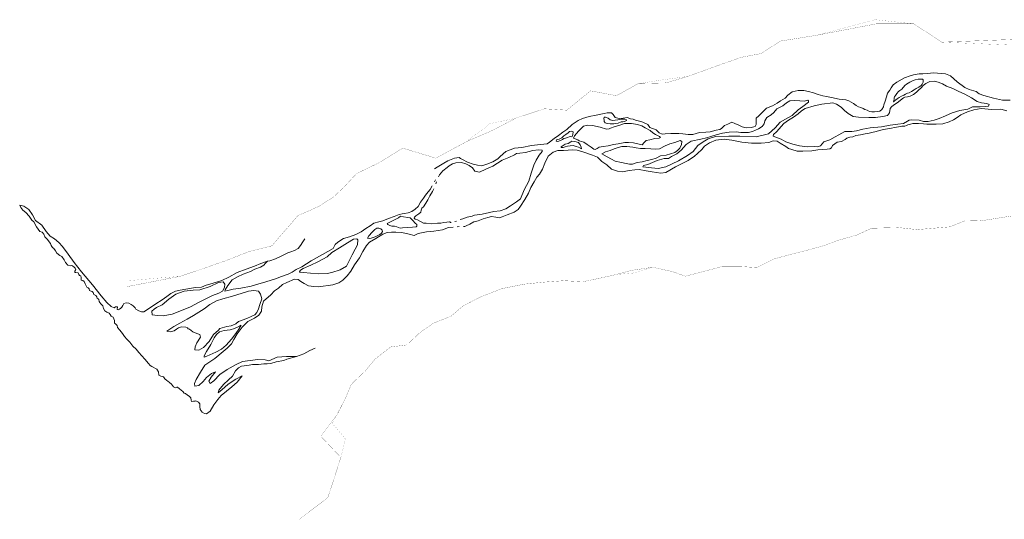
# Model space of a CAD drawing. Header units: metres. Extents: x 347609 to 404409, y 8547781 to 8605413.
# Tile 1 of 40: x 347609 to 350460, y 8547781 to 8549228. Entities that reach past the tile are written whole.
import ezdxf

# ---------------------------------------------------------------- set-up
doc = ezdxf.new("R2010")
doc.units = ezdxf.units.M
doc.layers.add('01. RIO', color=7, linetype='Continuous', lineweight=5, true_color=0x2776bb)
doc.layers.add('02. FAJA MARGINAL', color=5, linetype='Continuous', lineweight=0)
doc.layers.add('PREDIOS INSCRITOS EN LA BASE GRAFICA REGISTRAL (HUAURA) NOMBRE', color=7, linetype='Continuous', true_color=0xfffff0)

# ---------------------------------------------------------------- blocks, each defined once
blk = doc.blocks.new('REIORORI')
at = {"layer": '01. RIO', "color": 152, "lineweight": 15, "true_color": 0x2776bb, "flags": 128}
for points in [[(350476.5, 8548995.1), (350454.9, 8548995.1), (350428.6, 8549000.8), (350401.1, 8549008.1), (350386.7, 8549012.9), (350378.6, 8549019.7), (350358.3, 8549025.7), (350345.8, 8549031.7), (350323, 8549048.4), (350303.8, 8549065.4), (350290, 8549071.7), (350255.1, 8549074.4), (350237.2, 8549072.1), (350224.4, 8549071.3), (350213.3, 8549071), (350197.3, 8549068.5), (350187.8, 8549065.8), (350171.3, 8549059.3), (350149, 8549047.4), (350138.5, 8549039), (350132.7, 8549030.8), (350128.3, 8549024), (350122, 8549015.5), (350118.4, 8549004.8), (350114.7, 8548991.7), (350110.7, 8548981.4), (350109.7, 8548975.4), (350104.9, 8548968.2), (350099.8, 8548963.3), (350093, 8548961.7), (350084.1, 8548961.1), (350076.2, 8548961.6), (350069.7, 8548962.6), (350062.4, 8548966), (350056.4, 8548968.4), (350051.7, 8548970.6), (350044.5, 8548973.6), (350037.7, 8548975.5), (350030.6, 8548979.8), (350022.9, 8548985), (350009.9, 8548992.7), (350001.3, 8548996.1), (349982.2, 8548998.3), (349959.6, 8549002.9), (349945.1, 8549005.4), (349934.9, 8549008), (349921.1, 8549011.1), (349907.8, 8549016), (349893, 8549020.3), (349879.6, 8549023.3), (349862.9, 8549023), (349845.3, 8549019.2), (349833.2, 8549009), (349825.2, 8549000.7), (349811.9, 8548992.7), (349801.8, 8548985.9), (349788.7, 8548978.4), (349771.6, 8548971.6), (349749.6, 8548949.3), (349741.4, 8548942.5), (349741.3, 8548930.8), (349741.8, 8548924.3), (349738.2, 8548918.9), (349727, 8548915.5), (349712.4, 8548914.5), (349701.3, 8548917.3), (349691.3, 8548922.1), (349679.7, 8548927.2), (349670.6, 8548930.9), (349659.2, 8548925.8), (349649.7, 8548921.7), (349641, 8548913.2), (349636.6, 8548910.2), (349625.9, 8548907.6), (349608.2, 8548903.7), (349596, 8548902.7), (349577.4, 8548901.5), (349558, 8548895.5), (349544.1, 8548895.2), (349529.3, 8548897.1), (349517.1, 8548898.2), (349493.9, 8548898.5), (349477.5, 8548897.4), (349468.8, 8548896.6), (349460.9, 8548900.1), (349451.8, 8548908.9), (349433.4, 8548915.9), (349427.3, 8548924.7), (349413.6, 8548931.2), (349403.2, 8548934.5), (349392.5, 8548937), (349385.7, 8548940.3), (349378, 8548940.8), (349374.2, 8548941.9), (349368.5, 8548944.6), (349356.7, 8548943), (349344.9, 8548942.2), (349333.4, 8548944.9), (349326.9, 8548953.9), (349323, 8548958.3), (349309.6, 8548958.6), (349301.4, 8548955.9), (349278.1, 8548951.8), (349257.9, 8548947.8), (349238.7, 8548942.3), (349226.5, 8548936), (349208.5, 8548924.8), (349193.1, 8548910.3), (349182.1, 8548902.1), (349169, 8548892.7), (349156.3, 8548883.9), (349143.2, 8548873.5), (349136, 8548868.2), (349116.7, 8548866.4), (349091.2, 8548863.8), (349062.7, 8548857.6), (349041.2, 8548855.5), (349016.6, 8548846.7), (348999.9, 8548831.8), (348993.3, 8548824.7), (348978.8, 8548816.8), (348961.7, 8548809.4), (348947.2, 8548805), (348934.9, 8548806.7), (348922.2, 8548809.4), (348905.1, 8548815.5), (348890.7, 8548823), (348885.5, 8548826.1), (348881.9, 8548829.1), (348868.1, 8548826.9), (348848.2, 8548818.9), (348836.9, 8548812), (348817.9, 8548800.7), (348810.1, 8548796)], [(350467.6, 8548964.5), (350450.3, 8548968.7), (350423.6, 8548967.6), (350392.9, 8548970.4), (350372.1, 8548967), (350353.1, 8548961.2), (350334.2, 8548952.5), (350323.8, 8548945), (350312.7, 8548938.1), (350299.9, 8548931.9), (350281.5, 8548926.7), (350262.8, 8548925.5), (350235.5, 8548925), (350226.3, 8548926.7), (350211.1, 8548927.3), (350195.2, 8548926.9), (350188.2, 8548925.7), (350181, 8548923.3), (350176.4, 8548921.5), (350172.1, 8548920.1), (350163.3, 8548919.8), (350153.9, 8548917.7), (350142.4, 8548916.1), (350133.1, 8548914.3), (350121.9, 8548912.4), (350110.2, 8548910.1), (350098.2, 8548907.5), (350089.3, 8548904.6), (350076.7, 8548901.6), (350069, 8548899.7), (350056.8, 8548897.2), (350043.4, 8548894.8), (350029.7, 8548892.2), (350021.5, 8548888.7), (350012.6, 8548887.5), (350003.9, 8548885), (349999.5, 8548881.2), (349988.8, 8548875), (349975.6, 8548873.1), (349962.1, 8548863.2), (349959.5, 8548857.1), (349955.1, 8548853.7), (349947.3, 8548852.9), (349920.3, 8548851.4), (349902.9, 8548848.6), (349876.2, 8548847.5), (349859.9, 8548847.5), (349844.5, 8548852), (349834.7, 8548854.5), (349827.1, 8548860.4), (349811.1, 8548870.2), (349801.8, 8548876.4), (349790.8, 8548877), (349778.2, 8548872.8), (349756.2, 8548870.3), (349727.8, 8548870.3), (349700.3, 8548873.6), (349670.5, 8548879), (349648.9, 8548882.4), (349624.9, 8548879.3), (349606.7, 8548871.4), (349591.5, 8548861.8), (349584.2, 8548852), (349571.8, 8548840), (349562.8, 8548832.9), (349544.3, 8548820.5), (349508.2, 8548801.7), (349480.1, 8548785.6), (349465.7, 8548783.1), (349440, 8548787), (349422.9, 8548790.1), (349403.1, 8548794.6), (349390.3, 8548793.5), (349373.4, 8548791.5), (349354.5, 8548787.5), (349339.9, 8548789.2), (349322.7, 8548795.1), (349309.2, 8548807.5), (349294.8, 8548817.7), (349281.8, 8548830.3), (349268, 8548835.7), (349242.7, 8548844.4), (349223.5, 8548850.1), (349210.2, 8548851.5), (349183.8, 8548849.2), (349167.4, 8548849.2), (349153.6, 8548844.7), (349139.2, 8548833.2), (349129.1, 8548812.6), (349122.9, 8548795.5), (349113.6, 8548780.3), (349106.8, 8548771.5), (349098.8, 8548758.2), (349089.3, 8548742.4), (349082.1, 8548725.8), (349071.7, 8548706.9), (349058.6, 8548687.5), (349051.9, 8548678), (349041.1, 8548670.8), (349020.8, 8548663.2), (349005.5, 8548657.3), (348997.3, 8548653.9), (348987.6, 8548656.2), (348975, 8548657.6), (348964.2, 8548655.4), (348951.2, 8548651.6), (348936.9, 8548645.7), (348924.3, 8548642.3), (348912.3, 8548635.4), (348902, 8548630.7), (348897.6, 8548628.7), (348893.9, 8548629.1)], [(348821.5, 8548772.8), (348824.9, 8548779), (348834.5, 8548789.8), (348847.1, 8548800.3), (348852.1, 8548805.2), (348862.5, 8548810.1), (348871.5, 8548813.8), (348888.1, 8548814.7), (348901.1, 8548810.1), (348910.6, 8548806.1), (348919.6, 8548799.3), (348926.4, 8548789.2), (348940.6, 8548786.4), (348958.5, 8548795.3), (348979.4, 8548803.9), (349005.7, 8548821.3), (349025.7, 8548829.3), (349042.1, 8548836.7), (349047.9, 8548840.1), (349056.9, 8548841.3), (349073.8, 8548843.8), (349095.1, 8548848.7), (349111.1, 8548851.5), (349121.9, 8548850.6), (349121.6, 8548846.6), (349113.3, 8548835.8), (349104.7, 8548821.6), (349097.3, 8548806.8), (349089.6, 8548783.4), (349082.8, 8548760.3), (349069.8, 8548735.2), (349059.3, 8548709.6), (349047, 8548700.4), (349029.7, 8548689.3), (349016.7, 8548680.3), (349000.1, 8548674.2), (348981.9, 8548672), (348968.9, 8548669.5), (348948, 8548664.9), (348925.4, 8548661.4), (348918.9, 8548658.6), (348904.4, 8548655.7), (348891.6, 8548651.3), (348884.1, 8548648.8)], [(348803.1, 8548747.2), (348797.5, 8548736), (348791.4, 8548729.3), (348783.8, 8548719.9), (348778.2, 8548711.1), (348769.2, 8548699.8), (348762.9, 8548687), (348753.9, 8548679.5), (348744.4, 8548672.2), (348733.3, 8548668.8), (348723.3, 8548666.5), (348716.8, 8548666.1), (348707.7, 8548663.3), (348693.4, 8548658.1), (348676.8, 8548652.4), (348660.7, 8548645.3), (348649.2, 8548642.2), (348634.4, 8548638.2), (348623.9, 8548631.3), (348611.5, 8548623.6), (348598.1, 8548613.7), (348581.9, 8548606), (348564.1, 8548598.9), (348546.1, 8548594.1), (348529.7, 8548583.5), (348522, 8548576.6), (348516.5, 8548565.7), (348485.9, 8548547.5), (348452.7, 8548529.8), (348425.9, 8548511.8), (348409.8, 8548504.7), (348397.8, 8548496.4), (348386.2, 8548490.5), (348367, 8548483.8), (348349.8, 8548477.8), (348321.5, 8548468.5), (348298.5, 8548462.2), (348279.4, 8548455.7), (348249.1, 8548450), (348227.1, 8548447.8), (348211.5, 8548443.3), (348203.3, 8548442.1), (348204, 8548445.9), (348211.2, 8548458.3), (348223.9, 8548474.2), (348239.4, 8548483.6), (348255.9, 8548490.7), (348276.9, 8548499), (348289.9, 8548505.1), (348306, 8548510.9), (348316.2, 8548517.2), (348320.4, 8548522.3), (348324.2, 8548526.5), (348326.9, 8548529)], [(348812.6, 8548764.4), (348810, 8548758.1)], [(348815.5, 8548758.5), (348813.6, 8548752.3)], [(348857.8, 8548640.4), (348855.7, 8548640.4), (348855.3, 8548642.3), (348853.3, 8548642.6), (348845.5, 8548641.3), (348837.5, 8548640.4), (348828.4, 8548639.1), (348818.6, 8548638.3), (348802.1, 8548636.9), (348786.3, 8548638.2), (348778, 8548638.8), (348769.4, 8548643.2), (348760.8, 8548648.7), (348754, 8548650.3), (348750.7, 8548653.6), (348751.7, 8548656.2), (348755.8, 8548660.2), (348765.1, 8548665.6), (348770.2, 8548671), (348771, 8548676.4), (348773.7, 8548681.9), (348778, 8548686.4), (348784.5, 8548696.4), (348790.5, 8548706.5), (348796.4, 8548717.4), (348804.5, 8548730.5), (348808.2, 8548738)], [(348253.3, 8548196.5), (348238.7, 8548177.7), (348223.6, 8548164.8), (348207.6, 8548151.7), (348192.1, 8548139.6), (348183, 8548128.1), (348171.5, 8548112.6), (348160.4, 8548093.7), (348149.9, 8548086.7), (348144.3, 8548087.1), (348137.2, 8548091.2), (348131.3, 8548098.4), (348130.6, 8548107.7), (348130.6, 8548115.2), (348126.5, 8548120), (348119.1, 8548124), (348117.1, 8548123.4), (348112.6, 8548122.7), (348106.7, 8548122.4), (348105.4, 8548126.1), (348104.5, 8548132.7), (348099.9, 8548137.7), (348094.8, 8548140.7), (348089.1, 8548145.3), (348084.7, 8548146.2), (348081.4, 8548151.1), (348071.7, 8548158.5), (348066.2, 8548163.3), (348063.9, 8548163.5), (348060.4, 8548161.8), (348054.3, 8548164.3), (348048.1, 8548171.8), (348042.2, 8548177.3), (348037.7, 8548180.5), (348035.1, 8548182.4), (348029.1, 8548187.6), (348025.2, 8548193.5), (348017.8, 8548195.1), (348011.8, 8548198.8), (348010.5, 8548208.2), (348006.4, 8548216.1), (347991.9, 8548223.7), (347986.4, 8548226.7), (347982.2, 8548232.4), (347971.2, 8548244.5), (347954.2, 8548264.4), (347946.4, 8548274), (347936.5, 8548282.3), (347927.6, 8548293.6), (347919.6, 8548302.6), (347912.1, 8548310), (347906.8, 8548319.3), (347898.8, 8548328.5), (347891.7, 8548336.4), (347890.9, 8548342.4), (347886.6, 8548346.6), (347883.6, 8548349.4), (347883.5, 8548357), (347879.8, 8548366.1), (347873.7, 8548369.4), (347870.6, 8548373.9), (347868, 8548378), (347861.4, 8548380.5), (347855.1, 8548384.6), (347851.8, 8548391.3), (347849.2, 8548398.7), (347843.4, 8548405.1), (347841.1, 8548408.8), (347839.4, 8548412), (347837.9, 8548417.2), (347836.2, 8548419.7), (347833.4, 8548420.4), (347832.3, 8548425.4), (347828.9, 8548429), (347823.4, 8548432.1), (347821.9, 8548438.2), (347819, 8548440.3), (347813.1, 8548442.5), (347811.5, 8548443.8), (347810, 8548448.9), (347807.2, 8548451.2), (347803.1, 8548453.1), (347800.9, 8548457.1), (347798.2, 8548462.7), (347795.6, 8548469.9), (347791.9, 8548472.6), (347787.2, 8548473.3), (347786.9, 8548480.3), (347786.4, 8548485.8), (347782.1, 8548486.8), (347780.3, 8548490), (347778.4, 8548494.8), (347771.3, 8548496.1), (347768.3, 8548496.2), (347768.8, 8548499.4), (347771.3, 8548504.8), (347769.9, 8548508.7), (347765.8, 8548512.2), (347759.8, 8548516.3), (347755.3, 8548515.5), (347748.7, 8548517), (347742, 8548525.1), (347737.9, 8548532.9), (347730.6, 8548542.1), (347724.8, 8548544.6), (347716.7, 8548552), (347712.4, 8548558.9), (347708, 8548565.6), (347704, 8548568.6), (347700.4, 8548574.1), (347697.8, 8548579.7), (347688.2, 8548592.6), (347681.6, 8548599.3), (347678.4, 8548606.8), (347673.8, 8548612.6), (347667.3, 8548614.4), (347657.9, 8548627.7), (347650.3, 8548642.9), (347644.4, 8548647.6), (347636.3, 8548659.4), (347626.7, 8548669.1), (347618.1, 8548676.3), (347612.6, 8548684.1), (347608.9, 8548690.8), (347621.1, 8548687.6), (347635.4, 8548678.6), (347646, 8548662.6), (347654.7, 8548646.7), (347672.7, 8548633), (347685.3, 8548614.1), (347697, 8548600.8), (347709.9, 8548593.1), (347721.9, 8548582.8), (347732.6, 8548571.5), (347749.2, 8548548.4), (347766.8, 8548524.8), (347788.1, 8548497.6), (347820.1, 8548459.7), (347844.7, 8548428.6), (347861.4, 8548409), (347873.3, 8548397.3), (347882.9, 8548393.5), (347886.5, 8548396), (347891.7, 8548396), (347891.3, 8548388.9), (347893.6, 8548387.5), (347897.9, 8548389.7), (347901.9, 8548392.5), (347904.4, 8548395.8), (347907.3, 8548400.6), (347909, 8548404.1), (347910.9, 8548406.4), (347916.9, 8548407.5), (347925, 8548407.3), (347931.9, 8548402.9), (347937.6, 8548399.1), (347943.6, 8548393.1), (347945.3, 8548389.1), (347954, 8548385), (347961.8, 8548382.2), (347968.2, 8548381.4), (347976.4, 8548386.8), (348002.7, 8548404.8), (348021.5, 8548416.3), (348035, 8548426.1), (348046.3, 8548435), (348060.3, 8548441.3), (348073.2, 8548444.2), (348090.3, 8548447.1), (348117.9, 8548452.2), (348135.2, 8548453.2), (348149.2, 8548459.1), (348166.7, 8548464.3), (348194.3, 8548472.4), (348214.7, 8548482.4), (348238.3, 8548495.4), (348265, 8548505.6), (348288.8, 8548514.2), (348307, 8548521.9), (348326.9, 8548529)], [(348864.3, 8548627.1), (348850.6, 8548625.8), (348833.2, 8548619.6), (348808.1, 8548615), (348786.8, 8548614), (348762.3, 8548608.5), (348751.2, 8548603.2), (348736.5, 8548606.8), (348715.9, 8548612), (348697.9, 8548613), (348685.1, 8548613), (348673.4, 8548611.4), (348660.3, 8548606.8), (348639.7, 8548594.1), (348622, 8548583.3), (348613.2, 8548574.1), (348602.7, 8548556.2), (348592.5, 8548538.7), (348578.4, 8548518.4), (348567.6, 8548499.5), (348557.1, 8548485.7), (348544.4, 8548473.3), (348533.3, 8548465.5), (348515.6, 8548459.9), (348474.3, 8548454.7), (348460.3, 8548455), (348445.2, 8548457.3), (348432.5, 8548463.5), (348423.3, 8548469.7), (348415.1, 8548475.9), (348404.4, 8548476.9), (348382.4, 8548467.1), (348370.3, 8548460.6), (348358.6, 8548450.4), (348347.1, 8548442.6), (348335.9, 8548430.7), (348315, 8548413.1), (348309.8, 8548396.1), (348309.1, 8548383.7), (348300.9, 8548372.6), (348289.2, 8548363.4), (348269.5, 8548353.9), (348253.2, 8548337.2), (348238.8, 8548318.3), (348229, 8548301.3), (348221.8, 8548289.2), (348210, 8548276.4), (348197.9, 8548267), (348174, 8548246.9), (348144.9, 8548227.3), (348132.8, 8548206.7), (348120.1, 8548185.8), (348114.8, 8548174), (348115.8, 8548166.5), (348127.9, 8548168.8), (348140, 8548180.2), (348149.8, 8548191.3), (348164.2, 8548202.8), (348175.7, 8548208)], [(348874.2, 8548644.6), (348868.6, 8548643.1)], [(348881.7, 8548629.3), (348876.1, 8548628.2)], [(348326.9, 8548529), (348333.3, 8548529.4), (348349.7, 8548535.5), (348363.9, 8548542.2), (348375.4, 8548547.5), (348385.6, 8548552.9), (348394.2, 8548555.9), (348405.1, 8548559), (348415.3, 8548565.1), (348422.1, 8548574.4), (348428.5, 8548584.4), (348434.1, 8548593.3)], [(348410.1, 8548252), (348432, 8548260), (348449.5, 8548269.4), (348464.1, 8548276.7)], [(348175.7, 8548208), (348162.9, 8548192.6), (348156.7, 8548180.9), (348160.9, 8548174.3), (348171.1, 8548182.2), (348188.7, 8548199.8), (348210, 8548215.2), (348235.8, 8548228.9), (348254.4, 8548238.4), (348298.7, 8548243.3), (348319.9, 8548242.3), (348330.7, 8548239.7), (348354.6, 8548250.8), (348381.7, 8548252.1)], [(348253.3, 8548196.5), (348234.8, 8548186.4), (348212.2, 8548172), (348202.8, 8548163.2), (348188, 8548150.8), (348183.6, 8548147.4), (348185.3, 8548154.8), (348199.4, 8548171), (348213.2, 8548185.1), (348225, 8548195.2), (348233.4, 8548211), (348242.5, 8548219.1), (348251.6, 8548224.5), (348273.1, 8548227.2), (348283.2, 8548229.2), (348300.7, 8548229.5), (348315.6, 8548230.9), (348325.3, 8548230.9), (348336.4, 8548231.9), (348351.2, 8548236.6), (348374.1, 8548241.3), (348382.2, 8548244.3)], [(348382.2, 8548244.3), (348410.1, 8548252), (348381.7, 8548252.1)]]:
    blk.add_lwpolyline(points, dxfattribs=at)
for points in [[(350139.1, 8548989.8), (350139.7, 8548993.9), (350141.1, 8548997.8), (350141.3, 8549001.6), (350142.4, 8549005.1), (350144.7, 8549008.9), (350148.8, 8549014.3), (350153.6, 8549019.6), (350157.7, 8549022.6), (350163.5, 8549027.3), (350172.4, 8549037.1), (350177.2, 8549041.6), (350186.7, 8549047.1), (350194.6, 8549050.7), (350201.5, 8549053.8), (350211, 8549055.5), (350218.7, 8549056.1), (350223.5, 8549055.9), (350224.8, 8549053.4), (350225.3, 8549047.1), (350221.9, 8549040.9), (350219, 8549037.1), (350212.4, 8549033), (350205.1, 8549028.8), (350199, 8549025.2), (350191.5, 8549019.8), (350184.7, 8549016.6), (350179.2, 8549015.5), (350173.8, 8549012.7), (350168.8, 8549009.7), (350162.3, 8549006.4), (350155.5, 8549002.4), (350149.8, 8548998.5), (350145.4, 8548995.7), (350141.2, 8548991.6), (350139.7, 8548990.4)], [(350189.8, 8548938.3), (350213.6, 8548937.1), (350225.7, 8548933.4), (350239.5, 8548933.1), (350257, 8548936.6), (350270.9, 8548941.7), (350289.8, 8548949.8), (350309.1, 8548958.1), (350331.5, 8548964.7), (350354.5, 8548968.7), (350367.5, 8548975.3), (350390.2, 8548975.3), (350406.9, 8548976.2), (350413.8, 8548977.9), (350415.8, 8548982.5), (350408.9, 8548985.4), (350393.6, 8548987.7), (350381.6, 8548991.2), (350364.9, 8549002.1), (350345.6, 8549012.4), (350326.3, 8549021), (350311.1, 8549028.5), (350293, 8549035.4), (350281.2, 8549042.6), (350268, 8549047.2), (350256.5, 8549050.1), (350244.7, 8549049.2), (350232.3, 8549042.9), (350224.6, 8549037.4), (350218.8, 8549031.1), (350211.3, 8549023.6), (350205.9, 8549017.9), (350196.7, 8549011.3), (350187.5, 8549006.7), (350180, 8549004.7), (350172.2, 8549004.1), (350167.6, 8549002.1), (350149.7, 8548987.2), (350139.1, 8548980.5), (350133.3, 8548975.6), (350129, 8548971.1), (350127.5, 8548958), (350121.4, 8548950.5), (350108.4, 8548947.6), (350087, 8548944.7), (350067.3, 8548944.7), (350037.8, 8548945.6), (350021.9, 8548947.9), (350007.8, 8548956.6), (349996.8, 8548964.7), (349987.2, 8548974.5), (349974.5, 8548982.9), (349963.2, 8548986.9), (349931.9, 8548982.9), (349909.6, 8548978.6), (349883.3, 8548971.3), (349873.1, 8548963.8), (349863.3, 8548954.9), (349849.4, 8548945.9), (349835.2, 8548937.5), (349821.9, 8548927.1), (349800.4, 8548902.8), (349791.7, 8548895.8), (349790.6, 8548890.3), (349798.4, 8548887.7), (349814.1, 8548882.2), (349827.7, 8548874.1), (349847.4, 8548867.7), (349867, 8548862.8), (349890.3, 8548859.6), (349909.2, 8548860.5), (349919.6, 8548859.9), (349928.1, 8548862.2), (349933, 8548868), (349937.1, 8548874.4), (349954.3, 8548879.7), (349970.6, 8548888.7), (349980.7, 8548894.2), (349998.2, 8548903.8), (350018.6, 8548904.1), (350031.9, 8548906.1), (350050.3, 8548911.3), (350071.8, 8548915.1), (350104.1, 8548918), (350129.2, 8548923), (350151.6, 8548925.1), (350167.6, 8548927.1), (350179.8, 8548933.8), (350184.2, 8548936.7)], [(349412.8, 8548802.2), (349438, 8548798.5), (349457.7, 8548797.1), (349480.2, 8548801.8), (349516.7, 8548819.6), (349542.9, 8548834.5), (349558.8, 8548846.7), (349572.4, 8548863.5), (349587.9, 8548874.3), (349602.8, 8548882.7), (349623.4, 8548889.3), (349662.3, 8548890.7), (349694.1, 8548890.2), (349741.4, 8548888.3), (349777.4, 8548897.2), (349796.6, 8548915), (349811.2, 8548930.9), (349826.1, 8548940.3), (349845.3, 8548950.1), (349863.1, 8548966.9), (349876.7, 8548976.8), (349892.6, 8548988.9), (349893.3, 8548992.9), (349890.7, 8548994.7), (349880.7, 8548992.3), (349867.5, 8548993.2), (349852.2, 8548993.8), (349838.7, 8548992.6), (349829.6, 8548987.4), (349818.5, 8548978.6), (349801.5, 8548969.5), (349792.4, 8548958.9), (349784.7, 8548952.5), (349772.7, 8548944.5), (349766.8, 8548935.4), (349764.2, 8548926.6), (349758.6, 8548919), (349748.3, 8548912.3), (349739.2, 8548907.6), (349730.4, 8548904.1), (349719.2, 8548901.6), (349710.4, 8548901.3), (349696.9, 8548901.6), (349683.4, 8548902.8), (349663.7, 8548902.5), (349644.4, 8548899), (349625.3, 8548894.3), (349610.6, 8548889.3), (349597.7, 8548885.5), (349581.5, 8548881.7), (349553, 8548876.1), (349538.4, 8548866.1), (349524, 8548850.3), (349511.4, 8548839.7), (349496.4, 8548831.5), (349487.5, 8548825.6), (349474.6, 8548826.1), (349454.3, 8548820.6), (349441.4, 8548814.7), (349427.3, 8548808.8), (349415.3, 8548805.3)], [(349304.8, 8548945.5), (349313.1, 8548942.4), (349318.6, 8548937.8), (349326.5, 8548936.5), (349332.9, 8548936.8), (349340.8, 8548938.2), (349345.8, 8548938.8), (349350.8, 8548940), (349356.1, 8548940.1), (349360.8, 8548939.9), (349365.5, 8548937.8), (349366, 8548936.2), (349364.3, 8548935), (349360.1, 8548933.4), (349355.2, 8548932.4), (349350.4, 8548931.8), (349341.6, 8548928.8), (349334.4, 8548927.3), (349329.2, 8548926.6), (349323.4, 8548926.6), (349318.7, 8548926.5), (349311.8, 8548926.9), (349307.5, 8548927.9), (349303.8, 8548929.7), (349301.1, 8548933.3), (349301.3, 8548936.8), (349300.4, 8548941.4), (349300.2, 8548942.9), (349301, 8548945.1), (349302.7, 8548945.6)], [(349228.6, 8548877.5), (349242.5, 8548873.6), (349252.3, 8548866.5), (349263.3, 8548858.8), (349271.3, 8548853.5), (349275.4, 8548852.3), (349281, 8548855.3), (349287, 8548859.1), (349298.2, 8548861.2), (349313, 8548863), (349328.4, 8548866.5), (349342.3, 8548868.9), (349361.3, 8548872.7), (349371.6, 8548872.1), (349386.7, 8548871), (349411.6, 8548865.9), (349417.2, 8548871.9), (349422.5, 8548877.8), (349433.5, 8548880.4), (349447.7, 8548883.7), (349461, 8548885.2), (349464.6, 8548886.4), (349461.3, 8548889.9), (349450.1, 8548895.5), (349442.1, 8548900.6), (349434.1, 8548907.4), (349420.2, 8548914.5), (349410.1, 8548920.4), (349397.4, 8548924.8), (349380.5, 8548926.9), (349360.1, 8548926.9), (349347.1, 8548922.5), (349329.9, 8548917.4), (349319.2, 8548913.9), (349315.7, 8548912.1), (349307.7, 8548910.9), (349289.6, 8548916.5), (349268, 8548921.3), (349253.8, 8548923), (349241.4, 8548919.8), (349227.4, 8548905.6), (349215, 8548892), (349212.3, 8548884.6), (349225.1, 8548879.8)], [(349206, 8548888.8), (349203.8, 8548889.3), (349199.8, 8548888.6), (349195.2, 8548887.3), (349188.9, 8548885.3), (349184.6, 8548883.5), (349180.4, 8548880.9), (349176.7, 8548879.5), (349170.1, 8548876.1), (349166.3, 8548874.8), (349162.1, 8548875.8), (349163.5, 8548879.9), (349170.7, 8548882.3), (349178.3, 8548886), (349184.5, 8548891.3), (349189.9, 8548895.7), (349196.7, 8548900.2), (349200.6, 8548904.2), (349206.1, 8548905.4), (349211.6, 8548903.5), (349210.2, 8548895.7), (349209.6, 8548891.9), (349208.2, 8548889.3)], [(349176.6, 8548860.1), (349188.6, 8548867.7), (349196.8, 8548869.8), (349204.9, 8548874.4), (349207.6, 8548876.6), (349216.7, 8548875.7), (349227.4, 8548872.3), (349232.1, 8548866), (349234.4, 8548859), (349235.9, 8548854.1), (349233.3, 8548855.4), (349227.4, 8548858.8), (349220.1, 8548860.5), (349212, 8548863.2), (349203, 8548862.8), (349194.7, 8548861.6), (349188.4, 8548859.9), (349182.3, 8548857.8), (349178.2, 8548857.7), (349176.7, 8548858.2)], [(349294.4, 8548839.6), (349310.4, 8548831), (349322.8, 8548824.2), (349333.2, 8548818.6), (349351.3, 8548814.4), (349364.6, 8548811.5), (349374.6, 8548809.7), (349383.2, 8548810), (349396.6, 8548814.7), (349411.1, 8548816.8), (349425.9, 8548819.8), (349438.9, 8548822.7), (349452.2, 8548827.1), (349464.6, 8548833.7), (349480.9, 8548836), (349493.7, 8548839.9), (349506.4, 8548843.1), (349514.1, 8548848.8), (349520.3, 8548855.6), (349525.3, 8548866.2), (349525.9, 8548875.4), (349521.8, 8548878), (349506.1, 8548872.1), (349491.3, 8548868.3), (349478.3, 8548863), (349461.7, 8548854.1), (349451, 8548852.9), (349436.8, 8548853.8), (349419.6, 8548855), (349406.6, 8548855), (349393.6, 8548857), (349384.7, 8548858.5), (349366.9, 8548860.3), (349352.1, 8548860.3), (349341.8, 8548858.2), (349330.5, 8548853.8), (349319, 8548849.3), (349305.4, 8548844.9), (349296.8, 8548840.8)], [(348672.6, 8548637.7), (348690, 8548646.7), (348706.1, 8548654.4), (348711.8, 8548658.6), (348720.7, 8548657), (348732.5, 8548654.6), (348740, 8548653.8), (348747.7, 8548646.3), (348753.6, 8548638.9), (348758.7, 8548635.1), (348759.1, 8548630.4), (348756.5, 8548628), (348745.9, 8548627), (348730.7, 8548626.4), (348717.5, 8548624.7), (348711, 8548624.5), (348701, 8548628), (348694.1, 8548629.8), (348686, 8548629.6), (348680.3, 8548632), (348674.8, 8548635.1)], [(348616, 8548595), (348619.6, 8548601.5), (348629.1, 8548612.9), (348637.4, 8548620.3), (348643.3, 8548623.8), (348649.1, 8548624.4), (348655, 8548621.9), (348658.7, 8548618), (348659.3, 8548614.2), (348657, 8548609.3), (348651.8, 8548605.6), (348643.7, 8548602.4), (348637.8, 8548599.3), (348632.2, 8548597.2), (348627.1, 8548595.6), (348621.4, 8548594.7)], [(348430.8, 8548496), (348451.1, 8548493.4), (348475.3, 8548492.1), (348498.8, 8548493.1), (348512.7, 8548495.7), (348537.1, 8548503.1), (348554.9, 8548514.4), (348563.2, 8548529.5), (348571.6, 8548547.2), (348580, 8548563.6), (348587.1, 8548576.2), (348588.4, 8548590), (348584.8, 8548593.6), (348575.5, 8548592.6), (348557.8, 8548581.3), (348535.2, 8548567.2), (348513, 8548553.3), (348498.8, 8548540.8), (348472.4, 8548526.3), (348451.8, 8548517.2), (348430.2, 8548507.6), (348422.1, 8548502.1), (348419.2, 8548497.9), (348419.4, 8548496.7)], [(347998.3, 8548389.3), (347991.1, 8548383.3), (347992.1, 8548373.5), (348008.2, 8548370.8), (348024.4, 8548370.5), (348050.1, 8548375.4), (348077.8, 8548385.3), (348103.2, 8548396.5), (348126.6, 8548409.1), (348166.9, 8548429.2), (348186, 8548436.1), (348196.2, 8548442), (348201.8, 8548452.6), (348202.5, 8548461.8), (348198.2, 8548468.4), (348185, 8548466.4), (348160, 8548454.9), (348130.6, 8548445.3), (348111.1, 8548444.7), (348085.4, 8548442), (348060.7, 8548433.1), (348040.9, 8548418.9), (348021.1, 8548401.8), (348005.3, 8548393.9)], [(348035.3, 8548326.2), (348037.8, 8548324.5), (348044.5, 8548324.3), (348056, 8548326.8), (348062.9, 8548331.2), (348068.4, 8548335.3), (348071.5, 8548336.7), (348077, 8548338.6), (348090.3, 8548337.5), (348094.5, 8548335.4), (348097.2, 8548333), (348101, 8548331.3), (348110.7, 8548323.5), (348121.6, 8548318.6), (348130.8, 8548315.7), (348132.6, 8548308.1), (348122.1, 8548291.9), (348117, 8548280.5), (348116.5, 8548271.3), (348127.9, 8548271.1), (348141.3, 8548278.2), (348157.8, 8548295.5), (348169.9, 8548315.9), (348184.3, 8548329), (348188.3, 8548333.7), (348208.8, 8548339.1), (348220.9, 8548341.1), (348234.6, 8548347.1), (348242.7, 8548353.5), (348266.6, 8548362.7), (348279, 8548368.4), (348289.7, 8548373.4), (348295.8, 8548379.5), (348300.1, 8548390.5), (348304.2, 8548403.3), (348309.9, 8548419), (348305.8, 8548433.1), (348300.8, 8548441.2), (348287, 8548443.2), (348271.3, 8548441.8), (348265.6, 8548439.5), (348225.3, 8548426.8), (348197.4, 8548419.1), (348178.6, 8548413.4), (348159.2, 8548403), (348143.1, 8548390.2), (348112.5, 8548371.1), (348094.1, 8548360.7), (348072.6, 8548349), (348055.5, 8548339.3)], [(348244.9, 8548340.6), (348231.2, 8548333.9), (348218.1, 8548329.3), (348200.6, 8548328), (348187.8, 8548324.2), (348178.4, 8548316.2), (348172.2, 8548306.8), (348162, 8548287), (348149.4, 8548266.8), (348143, 8548254), (348143.5, 8548250.8), (348151, 8548253.2), (348159.6, 8548256.9), (348177.3, 8548265), (348192.8, 8548274.1), (348206.8, 8548284.8), (348222.6, 8548303), (348234.4, 8548319.4), (348243.5, 8548331.7), (348250.5, 8548343.3)]]:
    blk.add_lwpolyline(points, close=True, dxfattribs=at)

msp = doc.modelspace()

# ---------------------------------------------------------------- linework, layer by layer
at = {"layer": '02. FAJA MARGINAL', "color": 5, "true_color": 0x0000ff, "const_width": 0.23}
for points in [[(350542, 8549152), (350279, 8549163), (350198, 8549216), (350086, 8549228), (349917, 8549183), (349811, 8549166), (349756, 8549130), (349698, 8549119), (349607, 8549087), (349545, 8549064), (349479, 8549055), (349400, 8549043), (349337, 8549008), (349262, 8549022), (349193, 8548966), (349128, 8548970), (349046, 8548943), (348971, 8548927), (348903, 8548875), (348814, 8548827), (348718, 8548856), (348650, 8548814), (348584, 8548782), (348548, 8548743), (348518, 8548715), (348475, 8548687), (348415, 8548661), (348339, 8548573), (348272, 8548556), (348211, 8548532), (348140, 8548507), (348075, 8548485), (347922, 8548472)], [(350485, 8548660), (350389, 8548645), (350347, 8548646), (350302, 8548628), (350208, 8548620), (350153, 8548626), (350115, 8548625), (350076, 8548624), (350032, 8548604), (349979, 8548589), (349939, 8548574), (349881, 8548558), (349837, 8548547), (349793, 8548535), (349743, 8548510), (349699, 8548513), (349643, 8548513), (349537, 8548485), (349500, 8548498), (349442, 8548511), (349385, 8548494), (349336, 8548490), (349288, 8548479), (349239, 8548469), (349185, 8548472), (349129, 8548468), (349070, 8548462), (349005, 8548449), (348941, 8548424), (348893, 8548399), (348858, 8548369), (348807, 8548349), (348767, 8548321), (348730, 8548286), (348683, 8548280), (348638, 8548245), (348609, 8548210), (348570, 8548173), (348549, 8548125), (348514, 8548059), (348552, 8548014), (348539, 8547960), (348501, 8547843), (348418, 8547781)]]:
    msp.add_lwpolyline(points, dxfattribs=at)
at = {"layer": 'PREDIOS INSCRITOS EN LA BASE GRAFICA REGISTRAL (HUAURA) NOMBRE', "color": 5, "true_color": 0x0000ff, "const_width": 0.5}
for points in [[(347921, 8548455), (348075, 8548485), (348140, 8548507), (348211, 8548532), (348272, 8548556), (348339, 8548573), (348415, 8548661), (348475, 8548687), (348518, 8548715), (348548, 8548743), (348584, 8548782), (348650, 8548814), (348718, 8548856), (348814, 8548827), (348903, 8548875), (348979, 8548908), (349046, 8548943), (349128, 8548970), (349193, 8548966), (349262, 8549022), (349337, 8549008), (349400, 8549043), (349480, 8549045), (349545, 8549064), (349607, 8549087), (349698, 8549119), (349756, 8549130), (349811, 8549166), (349917, 8549183), (350089, 8549216), (350198, 8549216), (350279, 8549163), (350543, 8549173)], [(347921, 8548455), (348075, 8548485), (348140, 8548507), (348211, 8548532), (348272, 8548556), (348339, 8548573), (348415, 8548661), (348475, 8548687), (348518, 8548715), (348548, 8548743), (348584, 8548782), (348650, 8548814), (348718, 8548856), (348814, 8548827), (348903, 8548875), (348979, 8548908), (349046, 8548943), (349128, 8548970), (349193, 8548966), (349262, 8549022), (349337, 8549008), (349400, 8549043), (349480, 8549045), (349545, 8549064), (349607, 8549087), (349698, 8549119), (349756, 8549130), (349811, 8549166), (349917, 8549183), (350089, 8549216), (350198, 8549216), (350279, 8549163), (350543, 8549173)], [(348418, 8547781), (348501, 8547843), (348539, 8547960), (348481, 8548021), (348529, 8548085), (348549, 8548125), (348570, 8548173), (348609, 8548210), (348638, 8548245), (348683, 8548280), (348730, 8548286), (348767, 8548321), (348807, 8548349), (348858, 8548369), (348893, 8548399), (348941, 8548424), (349005, 8548449), (349070, 8548462), (349129, 8548468), (349185, 8548472), (349239, 8548469), (349288, 8548479), (349336, 8548490), (349381, 8548502), (349442, 8548511), (349500, 8548498), (349537, 8548485), (349643, 8548513), (349699, 8548513), (349743, 8548510), (349793, 8548535), (349837, 8548547), (349881, 8548558), (349939, 8548574), (349979, 8548589), (350032, 8548604), (350076, 8548624), (350115, 8548625), (350153, 8548626), (350208, 8548620), (350302, 8548628), (350347, 8548646), (350389, 8548645), (350485, 8548660)]]:
    msp.add_lwpolyline(points, dxfattribs=at)

# ---------------------------------------------------------------- block references
msp.add_blockref('REIORORI', (0, 0))

doc.saveas('drawing.dxf')
